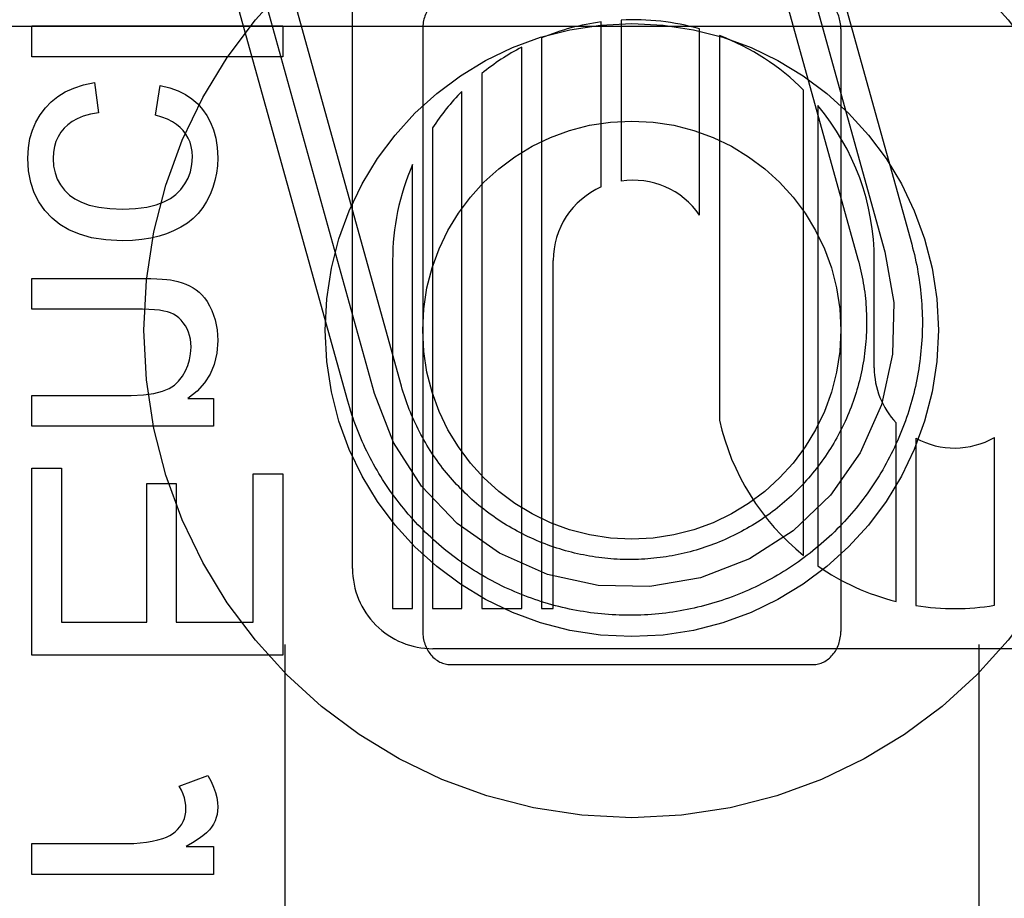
# Model space of a CAD drawing. Header units: inches. Extents: x 0 to 291, y 0 to 188.
# Tile 52 of 94: x 61.591 to 61.944, y 96.286 to 96.601. Entities that reach past the tile are written whole.
import ezdxf

# ---------------------------------------------------------------- set-up
doc = ezdxf.new("R2010")
doc.units = ezdxf.units.IN
doc.header["$LTSCALE"] = 16.012620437
doc.header["$MEASUREMENT"] = 0
doc.linetypes.add('HIDDEN', pattern=[0.2, 0.1, -0.1])
doc.layers.add('DEFAULT_2', color=8, linetype='HIDDEN')

msp = doc.modelspace()

# ---------------------------------------------------------------- linework, layer by layer
at = {"layer": 'DEFAULT_2', "color": 8, "linetype": 'HIDDEN'}
for p, q in [((61.7101713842, 96.4042099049), (61.7101713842, 97.0090137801)), ((61.8556207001, 96.68162540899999), (61.9011581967, 96.5178511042)), ((61.8652552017, 96.6843042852), (61.9107926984, 96.52052998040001)), ((61.8459861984, 96.67894653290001), (61.891523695, 96.515172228)), ((61.7277371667, 96.4696313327), (61.6835390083, 96.62858874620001)), ((61.71810266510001, 96.4669524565), (61.6739045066, 96.62590987)), ((61.7084681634, 96.4642735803), (61.6642700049, 96.6232309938)), ((61.799448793, 96.54108223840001), (61.799448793, 96.6003153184)), ((61.80659025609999, 96.600975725), (61.80659025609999, 96.54315232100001)), ((62.0603713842, 96.59861381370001), (61.5603713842, 96.59861381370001)), ((61.5951537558, 96.5877905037), (61.5951537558, 96.5988409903)), ((61.5951537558, 96.5988409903), (61.6851537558, 96.5988409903)), ((61.6851537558, 96.5988409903), (61.6851537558, 96.5877905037)), ((61.7353713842, 96.5978643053), (61.7353713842, 96.38160962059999)), ((61.8347009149, 96.5310043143), (61.8347009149, 96.5977637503)), ((61.8853713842, 96.5978643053), (61.8853713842, 96.38160962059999)), ((61.77802159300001, 96.5945580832), (61.77802159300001, 96.38980990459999)), ((61.84184238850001, 96.5953832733), (61.84184238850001, 96.4573953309)), ((61.7708792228, 96.38980990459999), (61.7708792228, 96.5912228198)), ((61.6851537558, 96.5877905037), (61.5951537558, 96.5877905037)), ((61.7565944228, 96.581831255), (61.7565944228, 96.38980990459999)), ((61.6176230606, 96.578581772), (61.6190350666, 96.5677154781)), ((61.6395398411, 96.56679460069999), (61.641197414, 96.57753811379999)), ((61.87202478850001, 96.4088804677), (61.87202478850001, 96.5758195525)), ((61.7494520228, 96.38980990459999), (61.7494520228, 96.5753551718)), ((61.877093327, 96.57030482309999), (61.877093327, 96.4051006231)), ((61.7388536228, 96.5622721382), (61.7388536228, 96.38980990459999)), ((61.73171122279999, 96.38980990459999), (61.73171122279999, 96.54908450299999)), ((61.72456882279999, 96.5146867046), (61.72456882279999, 96.38980990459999)), ((61.782168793, 96.38980990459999), (61.782168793, 96.5146867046)), ((61.8973550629, 96.47621010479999), (61.8973871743, 96.51473950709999)), ((61.5951537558, 96.4971765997), (61.5951537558, 96.5082270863)), ((61.5951537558, 96.5082270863), (61.6352424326, 96.5082270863)), ((61.6348126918, 96.4971765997), (61.5951537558, 96.4971765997)), ((61.5951537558, 96.4552461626), (61.5951537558, 96.4662966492)), ((61.5951537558, 96.4662966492), (61.6307608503, 96.4662966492)), ((61.6510814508, 96.46519157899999), (61.6603515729, 96.46519157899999)), ((61.6603515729, 96.46519157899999), (61.6603515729, 96.4552461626)), ((61.9052039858, 96.3923921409), (61.9052039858, 96.4564563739)), ((61.6603515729, 96.4552461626), (61.5951537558, 96.4552461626)), ((61.9123438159, 96.45094482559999), (61.9123438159, 96.3909234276)), ((61.9404544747, 96.39099896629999), (61.9404544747, 96.4512023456)), ((61.5951537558, 96.3730428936), (61.5951537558, 96.44020523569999)), ((61.5951537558, 96.44020523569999), (61.60577449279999, 96.44020523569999)), ((61.60577449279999, 96.44020523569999), (61.60577449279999, 96.3849528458)), ((61.67453301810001, 96.3849528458), (61.67453301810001, 96.4381179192)), ((61.67453301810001, 96.4381179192), (61.6851537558, 96.4381179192)), ((61.6851537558, 96.4381179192), (61.6851537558, 96.3730428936)), ((61.6364088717, 96.3849528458), (61.6364088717, 96.43474138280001)), ((61.6364088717, 96.43474138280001), (61.64696821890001, 96.43474138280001)), ((61.64696821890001, 96.43474138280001), (61.64696821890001, 96.3849528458)), ((61.72456882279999, 96.38980990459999), (61.73171122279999, 96.38980990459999)), ((61.7388536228, 96.38980990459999), (61.7494520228, 96.38980990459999)), ((61.7565944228, 96.38980990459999), (61.7708792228, 96.38980990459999)), ((61.77802159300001, 96.38980990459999), (61.782168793, 96.38980990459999)), ((61.60577449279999, 96.3849528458), (61.6364088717, 96.3849528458)), ((61.64696821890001, 96.3849528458), (61.67453301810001, 96.3849528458)), ((61.6858713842, 96.37696123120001), (61.6858713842, 96.2016661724)), ((61.9981563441, 96.3754133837), (61.7389687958, 96.3754133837)), ((61.9348713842, 96.37696123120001), (61.9348713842, 96.2016661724)), ((61.6851537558, 96.3730428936), (61.5951537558, 96.3730428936)), ((61.7453713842, 96.369736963), (61.8753713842, 96.369736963)), ((61.6480118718, 96.32607835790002), (61.6582642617, 96.3298846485)), ((61.5951537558, 96.2944617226), (61.5951537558, 96.3055122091)), ((61.5951537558, 96.3055122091), (61.6292874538, 96.3055122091)), ((61.6504675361, 96.30440716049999), (61.6603515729, 96.30440716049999)), ((61.6603515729, 96.30440716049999), (61.6603515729, 96.2944617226)), ((61.6603515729, 96.2944617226), (61.5951537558, 96.2944617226))]:
    msp.add_line(p, q, dxfattribs=at)
for points in [[(61.6000036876, 96.5694344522), (61.60208653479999, 96.57159092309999), (61.6044787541, 96.57349920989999), (61.6071502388, 96.57516360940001), (61.6101913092, 96.5765712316), (61.6136922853, 96.57770918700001), (61.6176230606, 96.578581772)], [(61.641197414, 96.57753811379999), (61.6446142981, 96.57666055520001), (61.64765124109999, 96.57555297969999), (61.6502827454, 96.5742124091), (61.6525853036, 96.57264777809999), (61.6546354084, 96.57086802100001), (61.6564075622, 96.5688701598)], [(61.5936803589, 96.5514467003), (61.5938937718, 96.55510628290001), (61.5944424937, 96.5584680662), (61.59532569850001, 96.5615009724), (61.5965458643, 96.5642982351), (61.5981054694, 96.5669530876), (61.6000036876, 96.5694344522)], [(61.6564075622, 96.5688701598), (61.6579660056, 96.5666608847), (61.6592725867, 96.5642056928), (61.6603370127, 96.56153068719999), (61.6611301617, 96.5585575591), (61.6616229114, 96.55520799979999), (61.6618249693, 96.5515081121)], [(61.6190350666, 96.5677154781), (61.61613508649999, 96.56715473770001), (61.6135930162, 96.5664386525), (61.611424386, 96.5655565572), (61.6095826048, 96.5645404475), (61.6080210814, 96.5634223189), (61.6067553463, 96.56219150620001)], [(61.6494238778, 96.56133074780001), (61.6483492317, 96.56246092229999), (61.6470570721, 96.5635105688), (61.6455582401, 96.5644865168), (61.64382021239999, 96.5653682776), (61.6418104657, 96.5661353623), (61.6395398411, 96.56679460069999)], [(61.6067553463, 96.56219150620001), (61.60555552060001, 96.56070821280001), (61.6045702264, 96.5591117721), (61.6037999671, 96.5574190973), (61.6032432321, 96.55557944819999), (61.6028985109, 96.55354208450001), (61.60276630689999, 96.5513239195)], [(61.6527390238, 96.5519378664), (61.6526291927, 96.5538199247), (61.652342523, 96.5555612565), (61.6518792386, 96.5571486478), (61.6512386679, 96.55862174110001), (61.6504201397, 96.5600201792), (61.6494238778, 96.56133074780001)], [(61.602397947, 96.5298982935), (61.5998055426, 96.53264864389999), (61.5976679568, 96.53568855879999), (61.59598427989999, 96.5389741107), (61.5947572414, 96.54263708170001), (61.593989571, 96.546809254), (61.5936803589, 96.5514467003)], [(61.60276630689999, 96.5513239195), (61.6029611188, 96.54858982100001), (61.60346605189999, 96.5460976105), (61.6042744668, 96.5438719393), (61.6054062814, 96.54183885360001), (61.6068814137, 96.53992439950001), (61.60869322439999, 96.5381532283)], [(61.6467378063, 96.53835279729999), (61.6485674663, 96.5401874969), (61.6500588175, 96.54216654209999), (61.65120574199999, 96.5442642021), (61.6520265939, 96.5465576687), (61.6525397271, 96.5491241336), (61.6527390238, 96.5519378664)], [(61.6618249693, 96.5515081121), (61.6617066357, 96.54870193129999), (61.6613730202, 96.5459953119), (61.6608273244, 96.5434038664), (61.6600599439, 96.5408807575), (61.6590612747, 96.5383791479), (61.6578345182, 96.5359146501)], [(61.60869322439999, 96.5381532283), (61.6105630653, 96.5367729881), (61.612927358, 96.5355906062), (61.6157557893, 96.53458656), (61.6191392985, 96.5338194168), (61.6231688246, 96.5333477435), (61.6278140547, 96.5331520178)], [(61.6278140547, 96.5331520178), (61.632372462, 96.5333552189), (61.63633817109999, 96.5338453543), (61.6396821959, 96.53464257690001), (61.6424914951, 96.5356864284), (61.64485302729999, 96.53691645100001), (61.6467378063, 96.53835279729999)], [(61.6578345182, 96.5359146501), (61.656427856, 96.5336596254), (61.654815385, 96.5316107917), (61.6530171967, 96.52977961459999), (61.6509730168, 96.5281316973), (61.6486225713, 96.52663264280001), (61.64598595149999, 96.52529391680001)], [(61.6275070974, 96.52179460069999), (61.621683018, 96.5221162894), (61.61656544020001, 96.5228749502), (61.61220200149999, 96.52409439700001), (61.6084497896, 96.5257031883), (61.60516589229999, 96.5276298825), (61.602397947, 96.5298982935)], [(61.64598595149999, 96.52529391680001), (61.64349515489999, 96.5242933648), (61.6407756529, 96.52345006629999), (61.637833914, 96.52275494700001), (61.6346505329, 96.52223523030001), (61.6312061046, 96.52191813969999), (61.6275070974, 96.52179460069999)], [(61.9107926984, 96.52052998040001), (61.9111302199, 96.5192865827), (61.9114524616, 96.51803911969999), (61.9117593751, 96.5167877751), (61.9120509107, 96.51553274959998), (61.9123270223, 96.51427424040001), (61.9125876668, 96.5130124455), (61.9128327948, 96.5117476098), (61.91306239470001, 96.51047979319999), (61.91327645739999, 96.50920901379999), (61.9134749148, 96.5079356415), (61.9136577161, 96.5066600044), (61.9138248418, 96.5053822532), (61.9139762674, 96.5041025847), (61.9141119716, 96.50282119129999), (61.91423193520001, 96.5015382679), (61.9143361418, 96.50025400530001), (61.9144245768, 96.49896859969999), (61.9144972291, 96.49768223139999), (61.9145540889, 96.4963950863), (61.9145951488, 96.49510734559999), (61.9146204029, 96.4938191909), (61.9146298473, 96.4925308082), (61.9146234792, 96.4912423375), (61.9146013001, 96.4899540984), (61.9145633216, 96.4886664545), (61.91450954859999, 96.4873794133), (61.914439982, 96.4860930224), (61.9143546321, 96.48480752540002), (61.9142535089, 96.48352310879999), (61.9141366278, 96.482239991), (61.91400400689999, 96.48095838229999), (61.9138556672, 96.4796784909), (61.9136916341, 96.47840053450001), (61.9135119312, 96.4771246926), (61.9133165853, 96.4758511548), (61.913105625, 96.47458010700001), (61.91287907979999, 96.47331172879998), (61.9126369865, 96.4720462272), (61.9123793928, 96.4707838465), (61.9121063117, 96.4695246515), (61.9118177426, 96.4682686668), (61.9115137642, 96.46701625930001), (61.9111944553, 96.4657677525), (61.9108598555, 96.4645232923), (61.9105100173, 96.4632830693), (61.9101449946, 96.4620472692), (61.9097648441, 96.460816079), (61.9093696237, 96.4595896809), (61.9089593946, 96.4583682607), (61.90853421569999, 96.4571519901), (61.9080941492, 96.4559410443), (61.9076392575, 96.4547355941), (61.9071696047, 96.45353580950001), (61.9066852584, 96.45234186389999), (61.9061862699, 96.4511538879), (61.90567276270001, 96.4499721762), (61.9051448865, 96.44879706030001), (61.9046026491, 96.4476285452), (61.9040460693, 96.44646667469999), (61.9034752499, 96.4453116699), (61.9028902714, 96.4441636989), (61.9022912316, 96.44302295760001), (61.9016782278, 96.44188963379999), (61.90105135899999, 96.4407639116), (61.9004107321, 96.4396459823), (61.8997564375, 96.4385360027), (61.8990885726, 96.43743413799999), (61.898407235, 96.43634054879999), (61.8977125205, 96.43525538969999), (61.8970045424, 96.4341788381), (61.8962834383, 96.43311110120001), (61.8955492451, 96.4320522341), (61.8948019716, 96.43100225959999), (61.8940418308, 96.4299614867), (61.89326901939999, 96.428930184), (61.8924836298, 96.42790847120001), (61.8916857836, 96.4268965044), (61.8908756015, 96.42589443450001), (61.8900532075, 96.4249024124), (61.8892187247, 96.42392058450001), (61.888372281, 96.422949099), (61.8875139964, 96.4219880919), (61.8866439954, 96.4210377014), (61.885762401, 96.4200980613), (61.8848693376, 96.4191693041), (61.8839649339, 96.41825156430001), (61.8830492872, 96.4173449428), (61.8821226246, 96.4164496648), (61.8811852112, 96.415565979), (61.88023705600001, 96.41469388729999), (61.8792781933, 96.41383342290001), (61.8783088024, 96.41298475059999), (61.8773290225, 96.412147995), (61.8763390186, 96.41132329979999), (61.8753389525, 96.4105108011), (61.8743289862, 96.40971063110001), (61.8733092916, 96.4089229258), (61.8722800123, 96.40814779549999), (61.8712413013, 96.4073853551), (61.8701933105, 96.40663571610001), (61.8691361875, 96.40589898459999), (61.8680701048, 96.405175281), (61.86699526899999, 96.4044647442), (61.8659117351, 96.403767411), (61.8648195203, 96.4030832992), (61.8637189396, 96.4024126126), (61.86261027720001, 96.4017555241), (61.86149366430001, 96.401112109), (61.8603692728, 96.40048246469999), (61.859237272, 96.39986668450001), (61.8580978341, 96.39926486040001), (61.856951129, 96.3986770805), (61.85579733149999, 96.39810343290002), (61.85463660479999, 96.39754399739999), (61.85346911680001, 96.39699885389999), (61.8522950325, 96.3964680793), (61.8511145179, 96.3959517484), (61.8499277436, 96.39544993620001), (61.8487348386, 96.39496269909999), (61.8475360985, 96.3944901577), (61.84633186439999, 96.39403244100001), (61.845122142, 96.3935895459), (61.8439069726, 96.39316148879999), (61.84268658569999, 96.39274835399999), (61.841461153, 96.392350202), (61.84023089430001, 96.39196710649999), (61.8389960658, 96.39159914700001), (61.8377567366, 96.391246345), (61.8365129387, 96.3909087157), (61.835265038, 96.3905863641), (61.8340133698, 96.39027937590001), (61.8327580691, 96.3899877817), (61.8314993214, 96.389711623), (61.8302373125, 96.3894509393), (61.8289722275, 96.3892057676), (61.8277042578, 96.3889761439), (61.8264335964, 96.38876210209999), (61.8251604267, 96.38856367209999), (61.8238849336, 96.388380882), (61.8226073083, 96.3882137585), (61.8213277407, 96.38806232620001), (61.8200464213, 96.38792660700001), (61.8187635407, 96.38780662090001), (61.8174792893, 96.38770238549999), (61.8161938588, 96.38761391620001), (61.81490743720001, 96.38754122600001), (61.8136202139, 96.3874843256), (61.8123323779, 96.3874432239), (61.8110441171, 96.3874179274), (61.809755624, 96.3874084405), (61.8084670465, 96.3874147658), (61.8071787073, 96.387436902), (61.8058909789, 96.38747483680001), (61.8046038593, 96.3875285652), (61.8033173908, 96.38759808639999), (61.8020318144, 96.38768339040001), (61.80074730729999, 96.38778446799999), (61.79946410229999, 96.3879013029), (61.7981824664, 96.3880338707), (61.7969024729, 96.3881821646), (61.7956241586, 96.3883461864), (61.7943479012, 96.388525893), (61.79307404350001, 96.38872123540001), (61.7918027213, 96.38893219), (61.7905341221, 96.3891587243), (61.7892684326, 96.38940080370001), (61.7880058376, 96.3896583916), (61.7867465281, 96.38993144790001), (61.7854906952, 96.3902199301), (61.7842385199, 96.39052379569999), (61.7829901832, 96.3908429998), (61.78174587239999, 96.39117749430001), (61.7805057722, 96.39152722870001), (61.779270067, 96.3918921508), (61.77803894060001, 96.3922722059), (61.7768125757, 96.3926673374), (61.7755911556, 96.39307748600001), (61.7743748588, 96.393502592), (61.7731638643, 96.3939425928), (61.77195834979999, 96.3943974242), (61.7707584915, 96.39486702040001), (61.7695644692, 96.3953513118), (61.76837642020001, 96.39585024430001), (61.7671946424, 96.39636369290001), (61.7660194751, 96.396891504), (61.76485091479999, 96.3974336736), (61.7636889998, 96.3979901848), (61.7625339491, 96.39856093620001), (61.761385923, 96.3991458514), (61.7602451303, 96.3997448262), (61.7591118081, 96.4003577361), (61.7579860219, 96.4009845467), (61.7568678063, 96.40162524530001), (61.75575749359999, 96.4022796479), (61.7546553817, 96.40294757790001), (61.7535615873, 96.40362896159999), (61.7524762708, 96.4043236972), (61.7513995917, 96.40503168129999), (61.7503317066, 96.4057528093)], [(61.9011581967, 96.5178511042), (61.9043578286, 96.4995899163), (61.9039493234, 96.4810549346), (61.8999482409, 96.46295215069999), (61.8923443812, 96.445682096), (61.8816933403, 96.430506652), (61.8682974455, 96.4176887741), (61.8526669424, 96.4077166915), (61.8350778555, 96.40088084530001), (61.816815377, 96.39768071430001), (61.7982792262, 96.3980884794), (61.7801754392, 96.40208860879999), (61.7629045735, 96.40969131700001), (61.7477285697, 96.4203410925), (61.7349103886, 96.43373563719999), (61.72493827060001, 96.44936475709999), (61.7181026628, 96.46695246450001)], [(61.891523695, 96.515172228), (61.8918123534, 96.514107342), (61.8920871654, 96.51303878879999), (61.8923480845, 96.5119667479), (61.89259506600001, 96.5108914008), (61.892828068, 96.5098129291), (61.8930470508, 96.50873151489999), (61.8932519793, 96.5076473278), (61.89344281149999, 96.50656059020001), (61.8936195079, 96.5054715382), (61.89378204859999, 96.5043803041), (61.8939304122, 96.5032870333), (61.8940645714, 96.5021919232), (61.8941845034, 96.5010951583), (61.8942901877, 96.4999969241), (61.8943816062, 96.498897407), (61.8944587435, 96.4977967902), (61.8945215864, 96.4966952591), (61.8945701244, 96.49559299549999), (61.8946043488, 96.4944901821), (61.8946242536, 96.4933870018), (61.89462983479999, 96.4922836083), (61.8946210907, 96.4911802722), (61.8945980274, 96.4900772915), (61.89456065, 96.4889747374), (61.8945089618, 96.48787271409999), (61.8944429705, 96.4867714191), (61.89436268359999, 96.4856710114), (61.8942681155, 96.4845717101), (61.894159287, 96.4834737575), (61.8940362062, 96.48237724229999), (61.8938988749, 96.4812822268), (61.8937473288, 96.4801890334), (61.89358160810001, 96.47909795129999), (61.8934017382, 96.47800913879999), (61.893207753, 96.47692279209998), (61.8929996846, 96.4758390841), (61.89277756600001, 96.4747581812), (61.89254144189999, 96.47368029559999), (61.89229136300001, 96.4726056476), (61.8920273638, 96.4715343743), (61.89174948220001, 96.47046662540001), (61.8914577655, 96.4694025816), (61.8911522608, 96.46834241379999), (61.890833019, 96.4672862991), (61.8905000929, 96.4662344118), (61.8901535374, 96.465186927), (61.88979340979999, 96.4641440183), (61.88941976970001, 96.4631058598), (61.8890326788, 96.4620726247), (61.8886322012, 96.4610444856), (61.8882183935, 96.460021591), (61.88779135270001, 96.4590041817), (61.88735118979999, 96.4579925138), (61.88689794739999, 96.4569866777), (61.8864316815, 96.4559867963), (61.8859524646, 96.45499302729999), (61.8854603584, 96.45400550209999), (61.8849554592, 96.453024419), (61.8844378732, 96.45204998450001), (61.8839076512, 96.45108229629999), (61.8833648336, 96.4501214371), (61.88280955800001, 96.4491676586), (61.8822419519, 96.4482211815), (61.8816621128, 96.44728216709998), (61.8810701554, 96.4463507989), (61.8804661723, 96.44542721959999), (61.879850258, 96.4445115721), (61.8792225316, 96.4436040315), (61.8785831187, 96.4427047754), (61.87793211, 96.44181392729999), (61.8772696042, 96.4409316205), (61.87659570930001, 96.4400579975), (61.8759105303, 96.4391931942), (61.8752141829, 96.4383373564), (61.8745067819, 96.43749062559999), (61.8737884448, 96.43665314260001), (61.8730592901, 96.4358250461), (61.87231943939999, 96.43500647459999), (61.8715690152, 96.4341975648), (61.8708081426, 96.433398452), (61.870036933, 96.4326092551), (61.8692555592, 96.4318301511), (61.86846420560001, 96.4310613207), (61.8676629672, 96.43030285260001), (61.8668519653, 96.42955486), (61.86603131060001, 96.428817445), (61.8652011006, 96.4280906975), (61.8643615, 96.4273747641), (61.8635126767, 96.4266697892), (61.8626547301, 96.4259758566), (61.8617877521, 96.4252930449), (61.8609119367, 96.4246215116), (61.8600274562, 96.4239613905), (61.8591344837, 96.4233128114), (61.8582332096, 96.4226759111), (61.8573237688, 96.42205078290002), (61.8564063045, 96.4214375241), (61.8554809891, 96.4208362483), (61.8545479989, 96.420247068), (61.85360747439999, 96.4196700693), (61.8526595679, 96.419105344), (61.8517044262, 96.4185529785), (61.8507421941, 96.418013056), (61.8497730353, 96.4174856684), (61.8487971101, 96.41697090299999), (61.8478145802, 96.4164688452), (61.846825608, 96.4159795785), (61.8458303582, 96.41550318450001), (61.8448289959, 96.4150397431), (61.84382168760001, 96.4145893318), (61.8428085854, 96.4141520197), (61.8417899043, 96.4137279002), (61.840765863, 96.4133170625), (61.8397366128, 96.4129195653), (61.83870233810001, 96.4125354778), (61.8376631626, 96.412164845), (61.8366192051, 96.4118077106), (61.835570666, 96.4114641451), (61.8345177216, 96.4111342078), (61.8334605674, 96.41081796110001), (61.8323994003, 96.410515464), (61.8313343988, 96.4102267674), (61.8302657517, 96.40995192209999), (61.8291936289, 96.4096909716), (61.8281182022, 96.40944395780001), (61.827039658, 96.4092109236), (61.82595819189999, 96.4089919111), (61.8248739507, 96.40878695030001), (61.8237870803, 96.4085960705), (61.8226977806, 96.40841930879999), (61.82160622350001, 96.40825669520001), (61.8205126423, 96.4081082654), (61.8194172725, 96.4079740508), (61.81832028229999, 96.4078540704), (61.8172218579, 96.4077483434), (61.8161221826, 96.40765688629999), (61.815021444, 96.4075797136), (61.8139198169, 96.4075168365), (61.8128174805, 96.40746826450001), (61.8117146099, 96.4074340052), (61.8106113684, 96.40741406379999), (61.809507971, 96.4074084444), (61.8084046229, 96.4074171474), (61.8073015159, 96.4074401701), (61.80619887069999, 96.4074775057), (61.8050968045, 96.407529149), (61.8039954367, 96.4075950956), (61.8028949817, 96.40767533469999), (61.8017956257, 96.4077698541), (61.8006975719, 96.4078786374), (61.7996010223, 96.408001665), (61.7985061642, 96.4081389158), (61.79741319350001, 96.4082903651), (61.7963222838, 96.40845598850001), (61.7952336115, 96.4086357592), (61.794147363, 96.4088296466), (61.7930637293, 96.4090376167), (61.7919828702, 96.4092596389), (61.7909049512, 96.40949568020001), (61.7898301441, 96.40974570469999), (61.788758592, 96.4100096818), (61.7876905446, 96.4102875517), (61.7866262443, 96.4105792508), (61.7855658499, 96.41088473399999), (61.7845095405, 96.4112039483), (61.7834574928, 96.4115368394), (61.7824098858, 96.4118833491), (61.7813668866, 96.41224342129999), (61.7803286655, 96.41261699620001), (61.7792953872, 96.4130040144), (61.7782672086, 96.41340441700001), (61.7772443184, 96.4138181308), (61.7762268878, 96.4142450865), (61.7752151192, 96.41468519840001), (61.77420923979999, 96.4151383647), (61.7732093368, 96.41560454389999), (61.7722155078, 96.4160836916), (61.77122794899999, 96.41657571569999), (61.7702468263, 96.4170805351), (61.7692723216, 96.4175980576), (61.76830461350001, 96.418128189), (61.7673438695, 96.4186708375), (61.7663902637, 96.4192259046), (61.76544394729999, 96.4197933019), (61.7645050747, 96.42037293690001), (61.7635738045, 96.42096471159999), (61.7626502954, 96.4215685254), (61.7617346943, 96.4221842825), (61.7608271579, 96.4228118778), (61.7599278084, 96.4234512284), (61.7590367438, 96.4241022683), (61.7581541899, 96.4247648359), (61.7572803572, 96.4254387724), (61.7564153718, 96.4261239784), (61.7555593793, 96.4268203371), (61.7547125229, 96.42752773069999), (61.7538749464, 96.4282460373), (61.7530467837, 96.42897514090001), (61.7522281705, 96.4297149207)], [(61.6352424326, 96.5082270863), (61.6377797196, 96.5082022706), (61.6400074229, 96.50814102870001), (61.6419159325, 96.5080412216), (61.6435340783, 96.5079092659), (61.6448906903, 96.5077515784), (61.64597615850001, 96.5075660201)], [(61.64597615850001, 96.5075660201), (61.6475517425, 96.50719255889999), (61.6490342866, 96.5067397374), (61.6504180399, 96.50620720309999), (61.6517202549, 96.50559601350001), (61.6529581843, 96.5049072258), (61.65412607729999, 96.5041404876)], [(61.65412607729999, 96.5041404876), (61.65515629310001, 96.5033389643), (61.6561468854, 96.50237391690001), (61.6571001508, 96.50125357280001), (61.6580091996, 96.49995325), (61.6588671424, 96.49844826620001), (61.6596762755, 96.49674684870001)], [(61.6448808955, 96.49588736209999), (61.643776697, 96.49625889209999), (61.6424503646, 96.49657099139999), (61.6409088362, 96.4968266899), (61.6391312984, 96.4970168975), (61.6370969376, 96.4971325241), (61.6348126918, 96.4971765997)], [(61.6502219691, 96.4912829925), (61.6494695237, 96.4923779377), (61.6486657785, 96.4933344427), (61.6478142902, 96.4941455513), (61.6469043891, 96.49483213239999), (61.6459254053, 96.49541505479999), (61.6448808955, 96.49588736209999)], [(61.6596762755, 96.49674684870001), (61.6603258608, 96.4950692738), (61.6608588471, 96.49335280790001), (61.66127522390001, 96.4916072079), (61.6615750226, 96.4898032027), (61.6617582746, 96.4879115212), (61.6618249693, 96.4859419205)], [(61.6522478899, 96.4836090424), (61.6521808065, 96.48511768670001), (61.65200439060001, 96.486524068), (61.65171760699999, 96.48781843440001), (61.6513235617, 96.4890300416), (61.6508253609, 96.4901881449), (61.6502219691, 96.4912829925)], [(61.6618249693, 96.4859419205), (61.661465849, 96.4814212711), (61.6605564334, 96.47738271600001), (61.65911762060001, 96.47387987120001), (61.6570867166, 96.4707518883), (61.6544010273, 96.46783791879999), (61.6510814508, 96.46519157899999)], [(61.6477487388, 96.47140729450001), (61.6491313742, 96.4732100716), (61.6502554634, 96.4750854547), (61.6511159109, 96.47701494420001), (61.6517280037, 96.47905403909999), (61.65210702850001, 96.4812582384), (61.6522478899, 96.4836090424)], [(61.6307608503, 96.4662966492), (61.6351837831, 96.4665000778), (61.6389285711, 96.4669858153), (61.6419563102, 96.4677753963), (61.6443837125, 96.46880421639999), (61.6463274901, 96.4700076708), (61.6477487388, 96.47140729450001)], [(61.7522281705, 96.4297149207), (61.7514192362, 96.4304652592), (61.75062010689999, 96.4312260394), (61.7498309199, 96.4319971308), (61.7490517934, 96.43277841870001), (61.748282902, 96.4335697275), (61.74752443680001, 96.434370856), (61.7467764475, 96.4351817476), (61.7460389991, 96.43600233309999), (61.7453122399, 96.436832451), (61.7445962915, 96.43767196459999), (61.7438912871, 96.4385207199), (61.7431973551, 96.4393785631), (61.7425146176, 96.44024534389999), (61.7418431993, 96.4411209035), (61.741183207, 96.44200510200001), (61.7405347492, 96.44289779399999), (61.7398979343, 96.44379883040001), (61.7392728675, 96.4447080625), (61.7386596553, 96.4456253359), (61.738058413, 96.4465504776), (61.7374692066, 96.4474833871), (61.7368920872, 96.4484239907), (61.7363272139, 96.4493720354), (61.735774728, 96.4503272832), (61.7352347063, 96.45128959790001), (61.734707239, 96.45225881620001), (61.7341924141, 96.4532347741), (61.7336903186, 96.4542173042), (61.7332010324, 96.4552062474), (61.7327246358, 96.4562014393), (61.7322612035, 96.4572027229), (61.7318108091, 96.4582099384), (61.7313735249, 96.45922292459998), (61.7309494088, 96.46024155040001), (61.7305385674, 96.4612655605), (61.7301411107, 96.46229467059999), (61.7297570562, 96.4633288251), (61.7293864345, 96.464367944), (61.729029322, 96.4654118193), (61.7286857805, 96.4664602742), (61.7283558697, 96.4675131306), (61.728039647, 96.4685702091), (61.7277371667, 96.4696313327)], [(61.7503317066, 96.4057528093), (61.7492727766, 96.4064869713), (61.7482229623, 96.40723405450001), (61.74718241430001, 96.4079939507), (61.7461512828, 96.4087665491), (61.74512972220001, 96.40955173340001), (61.744117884, 96.4103493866), (61.7431159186, 96.41115938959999), (61.74212397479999, 96.41198162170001), (61.7411421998, 96.4128159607), (61.74017074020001, 96.4136622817), (61.739209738, 96.41452046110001), (61.7382593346, 96.4153903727), (61.7373196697, 96.4162718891), (61.73639088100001, 96.4171648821), (61.7354731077, 96.41806921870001), (61.7345664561, 96.41898479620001), (61.7336711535, 96.41991138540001), (61.7327874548, 96.4208487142), (61.7319153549, 96.42179678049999), (61.731054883, 96.42275555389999), (61.7302062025, 96.42372485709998), (61.7293694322, 96.42470455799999), (61.7285447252, 96.4256944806), (61.727732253, 96.4266944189), (61.7269320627, 96.4277043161), (61.7261441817, 96.4287241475), (61.7253688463, 96.4297536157), (61.72460626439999, 96.43079244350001), (61.7238565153, 96.43184051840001), (61.7231197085, 96.432897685), (61.7223959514, 96.4339637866), (61.721685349, 96.4350386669), (61.72098800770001, 96.4361221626), (61.72030403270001, 96.4372141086), (61.71963352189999, 96.4383143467), (61.718976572, 96.43942271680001), (61.71833328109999, 96.4405390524), (61.7177037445, 96.441663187), (61.7170880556, 96.44279495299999), (61.71648630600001, 96.4439341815), (61.7158985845, 96.4450807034), (61.7153249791, 96.44623434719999), (61.714765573, 96.4473949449), (61.7142204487, 96.44856232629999), (61.713689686, 96.449736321), (61.7131733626, 96.4509167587), (61.7126715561, 96.45210346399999), (61.712184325, 96.45329630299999), (61.711711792, 96.4544949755), (61.7112540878, 96.455699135), (61.71081121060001, 96.4569087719), (61.7103831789, 96.4581238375), (61.7099700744, 96.4593441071), (61.7095719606, 96.46056939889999), (61.7091888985, 96.46179953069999), (61.708820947, 96.4630343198), (61.7084681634, 96.4642735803)], [(61.6582642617, 96.3298846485), (61.65941491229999, 96.327786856), (61.66033341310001, 96.3257717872), (61.6610110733, 96.32384016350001), (61.6614739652, 96.321989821), (61.6617481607, 96.3202185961), (61.6618249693, 96.3185272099)], [(61.6504061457, 96.3179746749), (61.65035099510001, 96.319247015), (61.6501650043, 96.32054644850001), (61.6498544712, 96.3218690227), (61.649400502, 96.32322659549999), (61.6487842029, 96.3246310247), (61.6480118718, 96.32607835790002)], [(61.6482108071, 96.31145585), (61.6488900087, 96.3124545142), (61.649440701, 96.3134777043), (61.6498598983, 96.3145154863), (61.6501565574, 96.3155976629), (61.6503396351, 96.3167540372), (61.6504061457, 96.3179746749)], [(61.6618249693, 96.3185272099), (61.6617599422, 96.31723633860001), (61.6615753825, 96.3159924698), (61.6612729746, 96.3148006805), (61.660847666, 96.3136457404), (61.6602944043, 96.3125124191), (61.6596148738, 96.3114057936)], [(61.6421809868, 96.3073497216), (61.6434620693, 96.30781964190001), (61.64462166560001, 96.3083707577), (61.6456494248, 96.30899877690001), (61.64657639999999, 96.3097165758), (61.6474336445, 96.31053703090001), (61.6482108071, 96.31145585)], [(61.6596148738, 96.3114057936), (61.6588430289, 96.3104126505), (61.6577834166, 96.30935177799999), (61.6564485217, 96.30822466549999), (61.65480088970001, 96.3070268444), (61.6528030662, 96.3057538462), (61.6504675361, 96.30440716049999)], [(61.6292874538, 96.3055122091), (61.6317158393, 96.30557305), (61.6340285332, 96.30573543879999), (61.6362218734, 96.3060025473), (61.6383068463, 96.3063648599), (61.64029443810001, 96.30681286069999), (61.6421809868, 96.3073497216)]]:
    msp.add_lwpolyline(points, dxfattribs=at)
for radius in [0.175, 0.11, 0.075]:
    msp.add_circle((61.8103713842, 96.489736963), radius, dxfattribs=at)
for centre, radius, start, end in [((61.8109690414, 96.51468706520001), 0.0863997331, 97.66244565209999, 112.4165480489), ((61.8109695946, 96.51468710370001), 0.0863996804, 74.0577058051, 92.9053947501), ((61.81096844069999, 96.5146875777), 0.086400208, 45.03546253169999, 69.0632889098), ((61.8109683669, 96.5146867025), 0.0863997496, 117.6452686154, 129.0006996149), ((61.8109687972, 96.5146868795), 0.0863999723, 135.3978690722, 146.5811421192), ((61.8109812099, 96.5146704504), 0.08640599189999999, 0.04579146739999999, 40.0811317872), ((61.8109691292, 96.5146868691), 0.0864003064, 156.5393374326, 180.0001090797), ((61.8109686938, 96.5146866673), 0.0287999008, 113.5780492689, 179.9999258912), ((61.8109691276, 96.5146868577), 0.0288002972, 34.5115605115, 98.74531566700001), ((61.9261604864, 96.47621941), 0.028805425, 180.0185085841, 223.3211766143), ((61.9261683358, 96.47621069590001), 0.08639955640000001, 192.5781787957, 231.1955275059), ((61.9261688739, 96.4762098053), 0.0288001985, 241.3124146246, 299.7373222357), ((61.7389648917, 96.4042068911), 0.0287935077, 179.9940028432, 270.0077687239), ((61.9261688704, 96.4762097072), 0.0863997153, 235.3887159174, 255.9570058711), ((61.9261700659, 96.47620983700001), 0.0863998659, 260.7915778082, 279.5163508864)]:
    msp.add_arc(centre, radius, start, end, dxfattribs=at)
for centre, major_axis, start_param, end_param in [((61.7453713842, 96.5978643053), (0, -0.0118726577), 3.1415926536, 4.7123889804), ((61.8753713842, 96.5978643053), (0, 0.0118726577), -1.5707963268, 0), ((61.7453713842, 96.38160962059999), (0, -0.0118726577), -1.5707963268, 0), ((61.8753713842, 96.38160962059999), (0, 0.0118726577), 3.1415926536, 4.7123889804)]:
    msp.add_ellipse(centre, major_axis=major_axis, ratio=0.8422714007, start_param=start_param, end_param=end_param, dxfattribs=at)

doc.saveas('drawing.dxf')
